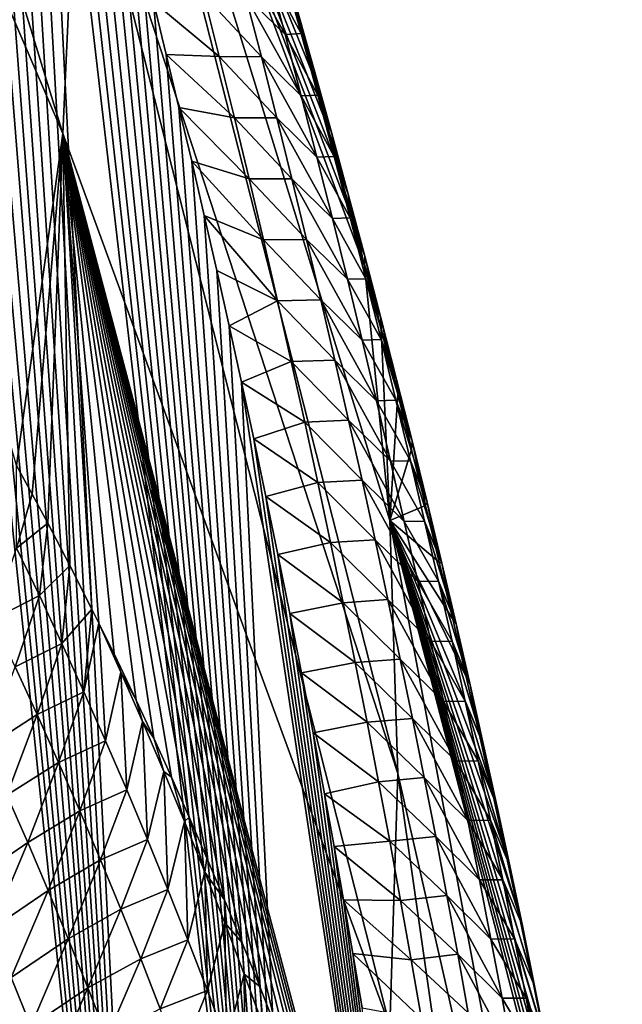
# Model space of a CAD drawing. Header units: metres. Extents: x -109 to 109, y -315 to 32.
# Tile 99 of 256: x -54.49 to -52.07, y -34.33 to -30.37. Entities that reach past the tile are written whole.
import ezdxf

# ---------------------------------------------------------------- set-up
doc = ezdxf.new("R2010")
doc.units = ezdxf.units.M
doc.layers.add('solid_K244242000C74_AAA', color=7, linetype='CONTINUOUS')

msp = doc.modelspace()

# ---------------------------------------------------------------- linework, layer by layer
at = {"layer": 'solid_K244242000C74_AAA'}
for points in [[(-54.318367, -30.826519, 41.142601), (-55.990108, -26.939627, 35.600857), (-55.924019, -25.589798, 36.546017)], [(-54.318367, -30.826519, 41.142601), (-55.924019, -25.589798, 36.546017), (-54.256847, -29.472313, 42.090824)], [(-53.92878, -38.100681, 62.200005), (-55.115574, -26.192484, 45.29525), (-55.194374, -25.946453, 45.025337)], [(-54.550083, -37.879993, 62.7192), (-53.92878, -38.100681, 62.200005), (-55.194374, -25.946453, 45.025337)], [(-53.92878, -38.100681, 62.200005), (-55.03648, -26.442333, 45.571667), (-55.115574, -26.192484, 45.29525)], [(-53.92878, -38.100681, 62.200005), (-54.957127, -26.69607, 45.854729), (-55.03648, -26.442333, 45.571667)], [(-53.92878, -38.100681, 62.200005), (-54.877605, -26.953911, 46.144901), (-54.957127, -26.69607, 45.854729)], [(-54.318367, -30.826519, 41.142601), (-54.505192, -32.16301, 40.18993), (-55.990108, -26.939627, 35.600857)], [(-53.92878, -38.100681, 62.200005), (-54.798023, -27.21608, 46.442657), (-54.877605, -26.953911, 46.144901)], [(-53.92878, -38.100681, 62.200005), (-54.734375, -27.429083, 46.686634), (-54.798023, -27.21608, 46.442657)], [(-53.92878, -38.100681, 62.200005), (-54.670696, -27.644894, 46.935513), (-54.734375, -27.429083, 46.686634)], [(-53.92878, -38.100681, 62.200005), (-54.606911, -27.863344, 47.188923), (-54.670696, -27.644894, 46.935513)], [(-53.92878, -38.100681, 62.200005), (-54.543087, -28.084564, 47.447155), (-54.606911, -27.863344, 47.188923)], [(-53.92878, -38.100681, 62.200005), (-54.479298, -28.30868, 47.710487), (-54.543087, -28.084564, 47.447155)], [(-54.318371, -28.118086, 43.039066), (-53.002499, -32.383602, 48.416306), (-52.969627, -33.4021, 47.703144)], [(-54.318371, -28.118086, 43.039066), (-52.969627, -33.4021, 47.703144), (-54.256847, -29.472313, 42.090824)], [(-54.318371, -28.118086, 43.039066), (-53.103603, -31.360294, 49.110256), (-53.002499, -32.383602, 48.416306)], [(-54.318371, -28.118086, 43.039066), (-53.155666, -31.164057, 48.874825), (-53.103603, -31.360294, 49.110256)], [(-54.318371, -28.118086, 43.039066), (-53.208004, -30.969498, 48.642593), (-53.155666, -31.164057, 48.874825)], [(-54.318371, -28.118086, 43.039066), (-53.26062, -30.776556, 48.413418), (-53.208004, -30.969498, 48.642593)], [(-54.318371, -28.118086, 43.039066), (-53.313461, -30.585323, 48.187508), (-53.26062, -30.776556, 48.413418)], [(-54.318371, -28.118086, 43.039066), (-53.38327, -30.336283, 47.895435), (-53.313461, -30.585323, 48.187508)], [(-53.92878, -38.100681, 62.200005), (-54.415611, -28.535822, 47.979206), (-54.479298, -28.30868, 47.710487)], [(-53.281342, -38.281532, 61.663597), (-54.352104, -28.766119, 48.253593), (-54.415611, -28.535822, 47.979206)], [(-53.92878, -38.100681, 62.200005), (-53.281342, -38.281532, 61.663597), (-54.415611, -28.535822, 47.979206)], [(-53.281342, -38.281532, 61.663597), (-54.288811, -28.999643, 48.533798), (-54.352104, -28.766119, 48.253593)], [(-53.281342, -38.281532, 61.663597), (-54.225555, -29.236103, 48.819115), (-54.288811, -28.999643, 48.533798)], [(-53.281342, -38.281532, 61.663597), (-54.162376, -29.475552, 49.109673), (-54.225555, -29.236103, 48.819115)], [(-53.002499, -34.420593, 46.98999), (-54.318367, -30.826519, 41.142601), (-54.256847, -29.472313, 42.090824)], [(-53.002499, -34.420593, 46.98999), (-54.256847, -29.472313, 42.090824), (-52.969627, -33.4021, 47.703144)], [(-53.281342, -38.281532, 61.663597), (-54.109859, -29.677479, 49.356056), (-54.162376, -29.475552, 49.109673)], [(-53.281342, -38.281532, 61.663597), (-54.057526, -29.881666, 49.606514), (-54.109859, -29.677479, 49.356056)], [(-53.281342, -38.281532, 61.663597), (-54.005432, -30.088198, 49.861233), (-54.057526, -29.881666, 49.606514)], [(-53.423763, -30.427469, 49.154411), (-53.647274, -30.025614, 49.084698), (-53.582664, -30.272457, 49.390663)], [(-53.489979, -30.179161, 48.846001), (-53.647274, -30.025614, 49.084698), (-53.423763, -30.427469, 49.154411)], [(-53.281342, -38.281532, 61.663597), (-53.953636, -30.297159, 50.120419), (-54.005432, -30.088198, 49.861233)], [(-53.489979, -30.179161, 48.846001), (-53.358562, -30.424383, 48.683342), (-53.42701, -30.175842, 48.375603)], [(-53.489979, -30.179161, 48.846001), (-53.423763, -30.427469, 49.154411), (-53.358562, -30.424383, 48.683342)], [(-53.42701, -30.175842, 48.375603), (-53.306854, -30.570095, 48.371387), (-53.377739, -30.318499, 48.060127)], [(-53.42701, -30.175842, 48.375603), (-53.358562, -30.424383, 48.683342), (-53.306854, -30.570095, 48.371387)], [(-53.750801, -30.268112, 49.765232), (-53.953636, -30.297159, 50.120419), (-53.688789, -30.515932, 50.074303)], [(-53.750801, -30.268112, 49.765232), (-53.519413, -30.518555, 49.697517), (-53.582664, -30.272457, 49.390663)], [(-53.750801, -30.268112, 49.765232), (-53.688789, -30.515932, 50.074303), (-53.519413, -30.518555, 49.697517)], [(-53.358955, -30.67502, 49.463707), (-53.582664, -30.272457, 49.390663), (-53.519413, -30.518555, 49.697517)], [(-53.423763, -30.427469, 49.154411), (-53.582664, -30.272457, 49.390663), (-53.358955, -30.67502, 49.463707)], [(-53.281342, -38.281532, 61.663597), (-53.902195, -30.508633, 50.384243), (-53.953636, -30.297159, 50.120419)], [(-53.688789, -30.515932, 50.074303), (-53.953636, -30.297159, 50.120419), (-53.902195, -30.508633, 50.384243)], [(-53.377739, -30.318499, 48.060127), (-53.313461, -30.585323, 48.187508), (-53.38327, -30.336283, 47.895435)], [(-53.377739, -30.318499, 48.060127), (-53.306854, -30.570095, 48.371387), (-53.313461, -30.585323, 48.187508)], [(-53.423763, -30.427469, 49.154411), (-53.291553, -30.67215, 48.991966), (-53.358562, -30.424383, 48.683342)], [(-53.423763, -30.427469, 49.154411), (-53.358955, -30.67502, 49.463707), (-53.291553, -30.67215, 48.991966)], [(-53.358562, -30.424383, 48.683342), (-53.237484, -30.820883, 48.683548), (-53.306854, -30.570095, 48.371387)], [(-53.358562, -30.424383, 48.683342), (-53.291553, -30.67215, 48.991966), (-53.237484, -30.820883, 48.683548)], [(-53.281342, -38.281532, 61.663597), (-53.850956, -30.722424, 50.652214), (-53.902195, -30.508633, 50.384243)], [(-53.62812, -30.76302, 50.384262), (-53.902195, -30.508633, 50.384243), (-53.850956, -30.722424, 50.652214)], [(-53.688789, -30.515932, 50.074303), (-53.902195, -30.508633, 50.384243), (-53.62812, -30.76302, 50.384262)], [(-53.688789, -30.515932, 50.074303), (-53.457512, -30.763926, 50.005234), (-53.519413, -30.518555, 49.697517)], [(-53.688789, -30.515932, 50.074303), (-53.62812, -30.76302, 50.384262), (-53.457512, -30.763926, 50.005234)], [(-53.295544, -30.921831, 49.773853), (-53.519413, -30.518555, 49.697517), (-53.457512, -30.763926, 50.005234)], [(-53.358955, -30.67502, 49.463707), (-53.519413, -30.518555, 49.697517), (-53.295544, -30.921831, 49.773853)], [(-53.306854, -30.570095, 48.371387), (-53.26062, -30.776556, 48.413418), (-53.313461, -30.585323, 48.187508)], [(-53.306854, -30.570095, 48.371387), (-53.237484, -30.820883, 48.683548), (-53.26062, -30.776556, 48.413418)], [(-53.358955, -30.67502, 49.463707), (-53.225979, -30.919159, 49.301449), (-53.291553, -30.67215, 48.991966)], [(-53.358955, -30.67502, 49.463707), (-53.295544, -30.921831, 49.773853), (-53.225979, -30.919159, 49.301449)], [(-53.291553, -30.67215, 48.991966), (-53.169605, -31.070887, 48.996582), (-53.237484, -30.820883, 48.683548)], [(-53.291553, -30.67215, 48.991966), (-53.225979, -30.919159, 49.301449), (-53.169605, -31.070887, 48.996582)], [(-53.281342, -38.281532, 61.663597), (-53.79987, -30.938459, 50.924145), (-53.850956, -30.722424, 50.652214)], [(-53.568787, -31.009382, 50.695084), (-53.850956, -30.722424, 50.652214), (-53.79987, -30.938459, 50.924145)], [(-53.62812, -30.76302, 50.384262), (-53.850956, -30.722424, 50.652214), (-53.568787, -31.009382, 50.695084)], [(-53.62812, -30.76302, 50.384262), (-53.39695, -31.008581, 50.313793), (-53.457512, -30.763926, 50.005234)], [(-53.62812, -30.76302, 50.384262), (-53.568787, -31.009382, 50.695084), (-53.39695, -31.008581, 50.313793)], [(-53.233517, -31.167919, 50.084839), (-53.457512, -30.763926, 50.005234), (-53.39695, -31.008581, 50.313793)], [(-53.295544, -30.921831, 49.773853), (-53.457512, -30.763926, 50.005234), (-53.233517, -31.167919, 50.084839)], [(-53.237484, -30.820883, 48.683548), (-53.208004, -30.969498, 48.642593), (-53.26062, -30.776556, 48.413418)], [(-54.442371, -32.277481, 40.426342), (-54.505192, -32.16301, 40.18993), (-54.318367, -30.826519, 41.142601)], [(-54.379425, -32.394695, 40.665867), (-54.442371, -32.277481, 40.426342), (-54.318367, -30.826519, 41.142601)], [(-54.290405, -32.564957, 41.009315), (-54.379425, -32.394695, 40.665867), (-54.318367, -30.826519, 41.142601)], [(-54.201324, -32.740417, 41.358696), (-54.290405, -32.564957, 41.009315), (-54.318367, -30.826519, 41.142601)], [(-54.173298, -32.796677, 41.469841), (-54.201324, -32.740417, 41.358696), (-54.318367, -30.826519, 41.142601)], [(-54.112274, -32.920982, 41.713917), (-54.173298, -32.796677, 41.469841), (-54.318367, -30.826519, 41.142601)], [(-54.023239, -33.107002, 42.075314), (-54.112274, -32.920982, 41.713917), (-54.318367, -30.826519, 41.142601)], [(-53.952011, -33.259975, 42.369106), (-54.023239, -33.107002, 42.075314), (-54.318367, -30.826519, 41.142601)], [(-53.880787, -33.416836, 42.667236), (-53.952011, -33.259975, 42.369106), (-54.318367, -30.826519, 41.142601)], [(-53.809566, -33.577763, 42.969875), (-53.880787, -33.416836, 42.667236), (-54.318367, -30.826519, 41.142601)], [(-53.738392, -33.742748, 43.277023), (-53.809566, -33.577763, 42.969875), (-54.318367, -30.826519, 41.142601)], [(-53.667419, -33.91132, 43.588203), (-53.738392, -33.742748, 43.277023), (-54.318367, -30.826519, 41.142601)], [(-53.596657, -34.083618, 43.903557), (-53.667419, -33.91132, 43.588203), (-54.318367, -30.826519, 41.142601)], [(-53.526108, -34.259865, 44.223293), (-53.596657, -34.083618, 43.903557), (-54.318367, -30.826519, 41.142601)], [(-53.455769, -34.440262, 44.547619), (-53.526108, -34.259865, 44.223293), (-54.318367, -30.826519, 41.142601)], [(-53.385643, -34.625027, 44.87674), (-53.455769, -34.440262, 44.547619), (-54.318367, -30.826519, 41.142601)], [(-53.315746, -34.814369, 45.210861), (-53.385643, -34.625027, 44.87674), (-54.318367, -30.826519, 41.142601)], [(-53.262325, -34.962753, 45.470516), (-53.315746, -34.814369, 45.210861), (-54.318367, -30.826519, 41.142601)], [(-53.209133, -35.113667, 45.732948), (-53.262325, -34.962753, 45.470516), (-54.318367, -30.826519, 41.142601)], [(-53.156219, -35.266953, 45.998001), (-53.209133, -35.113667, 45.732948), (-54.318367, -30.826519, 41.142601)], [(-53.103596, -35.422726, 46.265789), (-53.156219, -35.266953, 45.998001), (-54.318367, -30.826519, 41.142601)], [(-53.002499, -34.420593, 46.98999), (-53.103596, -35.422726, 46.265789), (-54.318367, -30.826519, 41.142601)], [(-53.237484, -30.820883, 48.683548), (-53.169605, -31.070887, 48.996582), (-53.208004, -30.969498, 48.642593)], [(-53.281342, -38.281532, 61.663597), (-53.749016, -31.156836, 51.200279), (-53.79987, -30.938459, 50.924145)], [(-53.51078, -31.255037, 51.006752), (-53.79987, -30.938459, 50.924145), (-53.749016, -31.156836, 51.200279)], [(-53.568787, -31.009382, 50.695084), (-53.79987, -30.938459, 50.924145), (-53.51078, -31.255037, 51.006752)], [(-53.295544, -30.921831, 49.773853), (-53.161819, -31.165432, 49.611763), (-53.225979, -30.919159, 49.301449)], [(-53.295544, -30.921831, 49.773853), (-53.233517, -31.167919, 50.084839), (-53.161819, -31.165432, 49.611763)], [(-53.225979, -30.919159, 49.301449), (-53.103218, -31.320124, 49.310463), (-53.169605, -31.070887, 48.996582)], [(-53.225979, -30.919159, 49.301449), (-53.161819, -31.165432, 49.611763), (-53.103218, -31.320124, 49.310463)], [(-53.169605, -31.070887, 48.996582), (-53.155666, -31.164057, 48.874825), (-53.208004, -30.969498, 48.642593)], [(-53.568787, -31.009382, 50.695084), (-53.337727, -31.252533, 50.623177), (-53.39695, -31.008581, 50.313793)], [(-53.568787, -31.009382, 50.695084), (-53.51078, -31.255037, 51.006752), (-53.337727, -31.252533, 50.623177)], [(-53.172871, -31.413296, 50.396637), (-53.39695, -31.008581, 50.313793), (-53.337727, -31.252533, 50.623177)], [(-53.233517, -31.167919, 50.084839), (-53.39695, -31.008581, 50.313793), (-53.172871, -31.413296, 50.396637)], [(-53.169605, -31.070887, 48.996582), (-53.103603, -31.360294, 49.110256), (-53.155666, -31.164057, 48.874825)], [(-53.169605, -31.070887, 48.996582), (-53.103218, -31.320124, 49.310463), (-53.103603, -31.360294, 49.110256)], [(-53.281342, -38.281532, 61.663597), (-53.698479, -31.377647, 51.480846), (-53.749016, -31.156836, 51.200279)], [(-53.454098, -31.499996, 51.319244), (-53.749016, -31.156836, 51.200279), (-53.698479, -31.377647, 51.480846)], [(-53.51078, -31.255037, 51.006752), (-53.749016, -31.156836, 51.200279), (-53.454098, -31.499996, 51.319244)], [(-53.233517, -31.167919, 50.084839), (-53.099075, -31.410982, 49.922894), (-53.161819, -31.165432, 49.611763)], [(-53.233517, -31.167919, 50.084839), (-53.172871, -31.413296, 50.396637), (-53.099075, -31.410982, 49.922894)], [(-53.161819, -31.165432, 49.611763), (-53.038303, -31.568615, 49.625168), (-53.103218, -31.320124, 49.310463)], [(-53.161819, -31.165432, 49.611763), (-53.099075, -31.410982, 49.922894), (-53.038303, -31.568615, 49.625168)], [(-53.51078, -31.255037, 51.006752), (-53.279835, -31.495798, 50.933357), (-53.337727, -31.252533, 50.623177)], [(-53.51078, -31.255037, 51.006752), (-53.454098, -31.499996, 51.319244), (-53.279835, -31.495798, 50.933357)], [(-53.113598, -31.657974, 50.709232), (-53.337727, -31.252533, 50.623177), (-53.279835, -31.495798, 50.933357)], [(-53.172871, -31.413296, 50.396637), (-53.337727, -31.252533, 50.623177), (-53.113598, -31.657974, 50.709232)], [(-53.103218, -31.320124, 49.310463), (-53.036709, -31.616621, 49.419655), (-53.103603, -31.360294, 49.110256)], [(-53.103218, -31.320124, 49.310463), (-53.038303, -31.568615, 49.625168), (-53.036709, -31.616621, 49.419655)], [(-53.281342, -38.281532, 61.663597), (-53.648338, -31.600992, 51.766087), (-53.698479, -31.377647, 51.480846)], [(-53.454098, -31.499996, 51.319244), (-53.698479, -31.377647, 51.480846), (-53.648338, -31.600992, 51.766087)], [(-53.002499, -32.383602, 48.416306), (-53.103603, -31.360294, 49.110256), (-53.036709, -31.616621, 49.419655)], [(-53.172871, -31.413296, 50.396637), (-53.037731, -31.655825, 50.234818), (-53.099075, -31.410982, 49.922894)], [(-53.172871, -31.413296, 50.396637), (-53.113598, -31.657974, 50.709232), (-53.037731, -31.655825, 50.234818)], [(-53.099075, -31.410982, 49.922894), (-52.974854, -31.816374, 49.940678), (-53.038303, -31.568615, 49.625168)], [(-53.099075, -31.410982, 49.922894), (-53.037731, -31.655825, 50.234818), (-52.974854, -31.816374, 49.940678)], [(-53.454098, -31.499996, 51.319244), (-53.648338, -31.600992, 51.766087), (-53.398727, -31.74427, 51.632534)], [(-53.454098, -31.499996, 51.319244), (-53.223263, -31.738384, 51.244324), (-53.279835, -31.495798, 50.933357)], [(-53.454098, -31.499996, 51.319244), (-53.398727, -31.74427, 51.632534), (-53.223263, -31.738384, 51.244324)], [(-53.055691, -31.90197, 51.022602), (-53.279835, -31.495798, 50.933357), (-53.223263, -31.738384, 51.244324)], [(-53.113598, -31.657974, 50.709232), (-53.279835, -31.495798, 50.933357), (-53.055691, -31.90197, 51.022602)], [(-53.038303, -31.568615, 49.625168), (-52.970299, -31.875996, 49.734955), (-53.036709, -31.616621, 49.419655)], [(-53.038303, -31.568615, 49.625168), (-52.974854, -31.816374, 49.940678), (-52.970299, -31.875996, 49.734955)], [(-53.281342, -38.281532, 61.663597), (-53.598675, -31.826965, 52.056236), (-53.648338, -31.600992, 51.766087)], [(-53.398727, -31.74427, 51.632534), (-53.648338, -31.600992, 51.766087), (-53.598675, -31.826965, 52.056236)], [(-53.002499, -32.383602, 48.416306), (-53.036709, -31.616621, 49.419655), (-52.970299, -31.875996, 49.734955)], [(-53.113598, -31.657974, 50.709232), (-52.977787, -31.899973, 50.547516), (-53.037731, -31.655825, 50.234818)], [(-53.113598, -31.657974, 50.709232), (-53.055691, -31.90197, 51.022602), (-52.977787, -31.899973, 50.547516)], [(-53.037731, -31.655825, 50.234818), (-52.912868, -32.063416, 50.256973), (-52.974854, -31.816374, 49.940678)], [(-53.037731, -31.655825, 50.234818), (-52.977787, -31.899973, 50.547516), (-52.912868, -32.063416, 50.256973)], [(-53.398727, -31.74427, 51.632534), (-53.168007, -31.980309, 51.556053), (-53.223263, -31.738384, 51.244324)], [(-52.999142, -32.145294, 51.336727), (-53.223263, -31.738384, 51.244324), (-53.168007, -31.980309, 51.556053)], [(-53.055691, -31.90197, 51.022602), (-53.223263, -31.738384, 51.244324), (-52.999142, -32.145294, 51.336727)], [(-53.398727, -31.74427, 51.632534), (-53.598675, -31.826965, 52.056236), (-53.344669, -31.987871, 51.946606)], [(-53.398727, -31.74427, 51.632534), (-53.344669, -31.987871, 51.946606), (-53.168007, -31.980309, 51.556053)], [(-52.974854, -31.816374, 49.940678), (-52.91431, -32.098682, 50.007496), (-52.970299, -31.875996, 49.734955)], [(-52.974854, -31.816374, 49.940678), (-52.912868, -32.063416, 50.256973), (-52.91431, -32.098682, 50.007496)], [(-52.608517, -38.421124, 61.111237), (-53.549572, -32.055664, 52.351524), (-53.598675, -31.826965, 52.056236)], [(-53.344669, -31.987871, 51.946606), (-53.598675, -31.826965, 52.056236), (-53.549572, -32.055664, 52.351524)], [(-53.281342, -38.281532, 61.663597), (-52.608517, -38.421124, 61.111237), (-53.598675, -31.826965, 52.056236)], [(-53.002499, -32.383602, 48.416306), (-52.970299, -31.875996, 49.734955), (-52.91431, -32.098682, 50.007496)], [(-53.055691, -31.90197, 51.022602), (-52.919231, -32.14344, 50.860973), (-52.977787, -31.899973, 50.547516)], [(-53.055691, -31.90197, 51.022602), (-52.999142, -32.145294, 51.336727), (-52.919231, -32.14344, 50.860973)], [(-52.977787, -31.899973, 50.547516), (-52.852329, -32.309753, 50.574039), (-52.912868, -32.063416, 50.256973)], [(-52.977787, -31.899973, 50.547516), (-52.919231, -32.14344, 50.860973), (-52.852329, -32.309753, 50.574039)], [(-53.344669, -31.987871, 51.946606), (-53.549572, -32.055664, 52.351524), (-53.291912, -32.230812, 52.261436)], [(-53.344669, -31.987871, 51.946606), (-53.114059, -32.221581, 51.868519), (-53.168007, -31.980309, 51.556053)], [(-53.344669, -31.987871, 51.946606), (-53.291912, -32.230812, 52.261436), (-53.114059, -32.221581, 51.868519)], [(-52.943947, -32.387962, 51.651588), (-53.168007, -31.980309, 51.556053), (-53.114059, -32.221581, 51.868519)], [(-52.999142, -32.145294, 51.336727), (-53.168007, -31.980309, 51.556053), (-52.943947, -32.387962, 51.651588)], [(-52.608517, -38.421124, 61.111237), (-53.50108, -32.287155, 52.652096), (-53.549572, -32.055664, 52.351524)], [(-53.291912, -32.230812, 52.261436), (-53.549572, -32.055664, 52.351524), (-53.50108, -32.287155, 52.652096)], [(-52.912868, -32.063416, 50.256973), (-52.858696, -32.323753, 50.284706), (-52.91431, -32.098682, 50.007496)], [(-52.912868, -32.063416, 50.256973), (-52.852329, -32.309753, 50.574039), (-52.858696, -32.323753, 50.284706)], [(-53.002499, -32.383602, 48.416306), (-52.91431, -32.098682, 50.007496), (-52.858696, -32.323753, 50.284706)], [(-54.505085, -32.494766, 40.258228), (-54.505192, -32.16301, 40.18993), (-54.442371, -32.277481, 40.426342)], [(-52.999142, -32.145294, 51.336727), (-52.862057, -32.386242, 51.175163), (-52.919231, -32.14344, 50.860973)], [(-52.999142, -32.145294, 51.336727), (-52.943947, -32.387962, 51.651588), (-52.862057, -32.386242, 51.175163)], [(-52.919231, -32.14344, 50.860973), (-52.793236, -32.555405, 50.89185), (-52.852329, -32.309753, 50.574039)], [(-52.919231, -32.14344, 50.860973), (-52.862057, -32.386242, 51.175163), (-52.793236, -32.555405, 50.89185)], [(-53.291912, -32.230812, 52.261436), (-53.50108, -32.287155, 52.652096), (-53.240456, -32.473099, 52.577011)], [(-53.291912, -32.230812, 52.261436), (-53.06142, -32.462212, 52.181709), (-53.114059, -32.221581, 51.868519)], [(-53.291912, -32.230812, 52.261436), (-53.240456, -32.473099, 52.577011), (-53.06142, -32.462212, 52.181709)], [(-52.890095, -32.629986, 51.967167), (-53.114059, -32.221581, 51.868519), (-53.06142, -32.462212, 52.181709)], [(-52.943947, -32.387962, 51.651588), (-53.114059, -32.221581, 51.868519), (-52.890095, -32.629986, 51.967167)], [(-54.505085, -32.494766, 40.258228), (-54.442371, -32.277481, 40.426342), (-54.379425, -32.394695, 40.665867)], [(-52.608517, -38.421124, 61.111237), (-53.452938, -32.521164, 52.957207), (-53.50108, -32.287155, 52.652096)], [(-53.240456, -32.473099, 52.577011), (-53.50108, -32.287155, 52.652096), (-53.452938, -32.521164, 52.957207)], [(-53.002499, -32.383602, 48.416306), (-52.858696, -32.323753, 50.284706), (-52.803474, -32.551285, 50.566784)], [(-52.852329, -32.309753, 50.574039), (-52.803474, -32.551285, 50.566784), (-52.858696, -32.323753, 50.284706)], [(-52.852329, -32.309753, 50.574039), (-52.793236, -32.555405, 50.89185), (-52.803474, -32.551285, 50.566784)], [(-54.412769, -32.686077, 40.614845), (-54.505085, -32.494766, 40.258228), (-54.379425, -32.394695, 40.665867)], [(-54.412769, -32.686077, 40.614845), (-54.379425, -32.394695, 40.665867), (-54.290405, -32.564957, 41.009315)], [(-53.002499, -32.383602, 48.416306), (-52.158936, -35.636108, 54.547443), (-52.06636, -37.366936, 53.365517)], [(-53.002499, -32.383602, 48.416306), (-52.201065, -35.400566, 54.233719), (-52.158936, -35.636108, 54.547443)], [(-53.002499, -32.383602, 48.416306), (-52.06636, -37.366936, 53.365517), (-52.969627, -33.4021, 47.703144)], [(-53.002499, -32.383602, 48.416306), (-52.244011, -35.167137, 53.924259), (-52.201065, -35.400566, 54.233719)], [(-53.002499, -32.383602, 48.416306), (-52.287746, -34.935741, 53.618828), (-52.244011, -35.167137, 53.924259)], [(-53.002499, -32.383602, 48.416306), (-52.332249, -34.706352, 53.317318), (-52.287746, -34.935741, 53.618828)], [(-53.002499, -32.383602, 48.416306), (-52.38195, -34.456657, 52.991074), (-52.332249, -34.706352, 53.317318)], [(-53.002499, -32.383602, 48.416306), (-52.432377, -34.209747, 52.670544), (-52.38195, -34.456657, 52.991074)], [(-53.002499, -32.383602, 48.416306), (-52.483498, -33.96553, 52.355488), (-52.432377, -34.209747, 52.670544)], [(-53.002499, -32.383602, 48.416306), (-52.535282, -33.723904, 52.045662), (-52.483498, -33.96553, 52.355488)], [(-53.002499, -32.383602, 48.416306), (-52.587708, -33.484768, 51.740826), (-52.535282, -33.723904, 52.045662)], [(-53.002499, -32.383602, 48.416306), (-52.640759, -33.248024, 51.440735), (-52.587708, -33.484768, 51.740826)], [(-53.002499, -32.383602, 48.416306), (-52.694416, -33.01358, 51.145153), (-52.640759, -33.248024, 51.440735)], [(-53.002499, -32.383602, 48.416306), (-52.748665, -32.78133, 50.853832), (-52.694416, -33.01358, 51.145153)], [(-53.002499, -32.383602, 48.416306), (-52.803474, -32.551285, 50.566784), (-52.748665, -32.78133, 50.853832)], [(-52.943947, -32.387962, 51.651588), (-52.806252, -32.628391, 51.490074), (-52.862057, -32.386242, 51.175163)], [(-52.943947, -32.387962, 51.651588), (-52.890095, -32.629986, 51.967167), (-52.806252, -32.628391, 51.490074)], [(-52.862057, -32.386242, 51.175163), (-52.735577, -32.800385, 51.210384), (-52.793236, -32.555405, 50.89185)], [(-52.862057, -32.386242, 51.175163), (-52.806252, -32.628391, 51.490074), (-52.735577, -32.800385, 51.210384)], [(-53.240456, -32.473099, 52.577011), (-53.452938, -32.521164, 52.957207), (-53.190296, -32.714745, 52.893311)], [(-53.240456, -32.473099, 52.577011), (-53.010078, -32.702213, 52.495609), (-53.06142, -32.462212, 52.181709)], [(-53.240456, -32.473099, 52.577011), (-53.190296, -32.714745, 52.893311), (-53.010078, -32.702213, 52.495609)], [(-52.837582, -32.871376, 52.283443), (-53.06142, -32.462212, 52.181709), (-53.010078, -32.702213, 52.495609)], [(-52.890095, -32.629986, 51.967167), (-53.06142, -32.462212, 52.181709), (-52.837582, -32.871376, 52.283443)], [(-54.601204, -32.782249, 40.158077), (-54.505085, -32.494766, 40.258228), (-54.412769, -32.686077, 40.614845)], [(-52.608517, -38.421124, 61.111237), (-53.405155, -32.757694, 53.266865), (-53.452938, -32.521164, 52.957207)], [(-53.190296, -32.714745, 52.893311), (-53.452938, -32.521164, 52.957207), (-53.405155, -32.757694, 53.266865)], [(-54.32225, -32.879185, 40.970802), (-54.412769, -32.686077, 40.614845), (-54.290405, -32.564957, 41.009315)], [(-54.32225, -32.879185, 40.970802), (-54.290405, -32.564957, 41.009315), (-54.201324, -32.740417, 41.358696)], [(-52.793236, -32.555405, 50.89185), (-52.748665, -32.78133, 50.853832), (-52.803474, -32.551285, 50.566784)], [(-52.793236, -32.555405, 50.89185), (-52.735577, -32.800385, 51.210384), (-52.748665, -32.78133, 50.853832)], [(-52.890095, -32.629986, 51.967167), (-52.751816, -32.8699, 51.805679), (-52.806252, -32.628391, 51.490074)], [(-52.890095, -32.629986, 51.967167), (-52.837582, -32.871376, 52.283443), (-52.751816, -32.8699, 51.805679)], [(-52.806252, -32.628391, 51.490074), (-52.67934, -33.044708, 51.529629), (-52.735577, -32.800385, 51.210384)], [(-52.806252, -32.628391, 51.490074), (-52.751816, -32.8699, 51.805679), (-52.67934, -33.044708, 51.529629)], [(-54.510956, -32.972282, 40.513153), (-54.601204, -32.782249, 40.158077), (-54.412769, -32.686077, 40.614845)], [(-54.510956, -32.972282, 40.513153), (-54.412769, -32.686077, 40.614845), (-54.32225, -32.879185, 40.970802)], [(-53.190296, -32.714745, 52.893311), (-53.405155, -32.757694, 53.266865), (-53.141426, -32.955757, 53.21032)], [(-53.190296, -32.714745, 52.893311), (-52.96003, -32.941589, 52.8102), (-53.010078, -32.702213, 52.495609)], [(-53.190296, -32.714745, 52.893311), (-53.141426, -32.955757, 53.21032), (-52.96003, -32.941589, 52.8102)], [(-52.786407, -33.112141, 52.600407), (-53.010078, -32.702213, 52.495609), (-52.96003, -32.941589, 52.8102)], [(-52.837582, -32.871376, 52.283443), (-53.010078, -32.702213, 52.495609), (-52.786407, -33.112141, 52.600407)], [(-54.233494, -33.074017, 41.32613), (-54.32225, -32.879185, 40.970802), (-54.201324, -32.740417, 41.358696)], [(-54.233494, -33.074017, 41.32613), (-54.201324, -32.740417, 41.358696), (-54.173298, -32.796677, 41.469841)], [(-52.608517, -38.421124, 61.111237), (-53.357841, -32.996857, 53.58136), (-53.405155, -32.757694, 53.266865)], [(-53.141426, -32.955757, 53.21032), (-53.405155, -32.757694, 53.266865), (-53.357841, -32.996857, 53.58136)], [(-54.146469, -33.270504, 41.680843), (-54.233494, -33.074017, 41.32613), (-54.173298, -32.796677, 41.469841)], [(-54.084404, -32.994289, 41.826164), (-54.173298, -32.796677, 41.469841), (-54.112274, -32.920982, 41.713917)], [(-54.146469, -33.270504, 41.680843), (-54.173298, -32.796677, 41.469841), (-54.084404, -32.994289, 41.826164)], [(-52.735577, -32.800385, 51.210384), (-52.694416, -33.01358, 51.145153), (-52.748665, -32.78133, 50.853832)], [(-52.735577, -32.800385, 51.210384), (-52.67934, -33.044708, 51.529629), (-52.694416, -33.01358, 51.145153)], [(-54.422443, -33.164124, 40.867619), (-54.510956, -32.972282, 40.513153), (-54.32225, -32.879185, 40.970802)], [(-54.422443, -33.164124, 40.867619), (-54.32225, -32.879185, 40.970802), (-54.233494, -33.074017, 41.32613)], [(-52.837582, -32.871376, 52.283443), (-52.698742, -33.110783, 52.121971), (-52.751816, -32.8699, 51.805679)], [(-52.837582, -32.871376, 52.283443), (-52.786407, -33.112141, 52.600407), (-52.698742, -33.110783, 52.121971)], [(-52.751816, -32.8699, 51.805679), (-52.624523, -33.288383, 51.849567), (-52.67934, -33.044708, 51.529629)], [(-52.751816, -32.8699, 51.805679), (-52.698742, -33.110783, 52.121971), (-52.624523, -33.288383, 51.849567)], [(-54.084404, -32.994289, 41.826164), (-54.112274, -32.920982, 41.713917), (-54.023239, -33.107002, 42.075314)], [(-53.141426, -32.955757, 53.21032), (-53.357841, -32.996857, 53.58136), (-53.093849, -33.19614, 53.528027)], [(-53.141426, -32.955757, 53.21032), (-52.911278, -33.180351, 53.125469), (-52.96003, -32.941589, 52.8102)], [(-53.141426, -32.955757, 53.21032), (-53.093849, -33.19614, 53.528027), (-52.911278, -33.180351, 53.125469)], [(-52.736561, -33.352287, 52.918045), (-52.96003, -32.941589, 52.8102), (-52.911278, -33.180351, 53.125469)], [(-52.786407, -33.112141, 52.600407), (-52.96003, -32.941589, 52.8102), (-52.736561, -33.352287, 52.918045)], [(-54.629684, -33.299107, 40.53064), (-54.510956, -32.972282, 40.513153), (-54.422443, -33.164124, 40.867619)], [(-54.061157, -33.468597, 42.034966), (-54.146469, -33.270504, 41.680843), (-54.084404, -32.994289, 41.826164)], [(-53.997463, -33.193169, 42.181091), (-54.084404, -32.994289, 41.826164), (-54.023239, -33.107002, 42.075314)], [(-54.061157, -33.468597, 42.034966), (-54.084404, -32.994289, 41.826164), (-53.997463, -33.193169, 42.181091)], [(-52.608517, -38.421124, 61.111237), (-53.311119, -33.238754, 53.900974), (-53.357841, -32.996857, 53.58136)], [(-53.093849, -33.19614, 53.528027), (-53.357841, -32.996857, 53.58136), (-53.311119, -33.238754, 53.900974)], [(-52.67934, -33.044708, 51.529629), (-52.640759, -33.248024, 51.440735), (-52.694416, -33.01358, 51.145153)], [(-52.67934, -33.044708, 51.529629), (-52.624523, -33.288383, 51.849567), (-52.640759, -33.248024, 51.440735)], [(-54.335636, -33.357697, 41.221485), (-54.422443, -33.164124, 40.867619), (-54.233494, -33.074017, 41.32613)], [(-54.335636, -33.357697, 41.221485), (-54.233494, -33.074017, 41.32613), (-54.146469, -33.270504, 41.680843)], [(-53.997463, -33.193169, 42.181091), (-54.023239, -33.107002, 42.075314), (-53.952011, -33.259975, 42.369106)], [(-52.786407, -33.112141, 52.600407), (-52.647022, -33.351044, 52.438931), (-52.698742, -33.110783, 52.121971)], [(-52.786407, -33.112141, 52.600407), (-52.736561, -33.352287, 52.918045), (-52.647022, -33.351044, 52.438931)], [(-52.698742, -33.110783, 52.121971), (-52.571121, -33.531425, 52.170185), (-52.624523, -33.288383, 51.849567)], [(-52.698742, -33.110783, 52.121971), (-52.647022, -33.351044, 52.438931), (-52.571121, -33.531425, 52.170185)], [(-54.544067, -33.488819, 40.881401), (-54.629684, -33.299107, 40.53064), (-54.422443, -33.164124, 40.867619)], [(-54.544067, -33.488819, 40.881401), (-54.422443, -33.164124, 40.867619), (-54.335636, -33.357697, 41.221485)], [(-53.977531, -33.668243, 42.388508), (-54.061157, -33.468597, 42.034966), (-53.997463, -33.193169, 42.181091)], [(-53.912258, -33.393585, 42.535416), (-53.997463, -33.193169, 42.181091), (-53.952011, -33.259975, 42.369106)], [(-53.977531, -33.668243, 42.388508), (-53.997463, -33.193169, 42.181091), (-53.912258, -33.393585, 42.535416)], [(-53.093849, -33.19614, 53.528027), (-53.311119, -33.238754, 53.900974), (-53.047554, -33.435905, 53.846413)], [(-53.093849, -33.19614, 53.528027), (-52.863811, -33.41851, 53.441399), (-52.911278, -33.180351, 53.125469)], [(-53.093849, -33.19614, 53.528027), (-53.047554, -33.435905, 53.846413), (-52.863811, -33.41851, 53.441399)], [(-52.688046, -33.591827, 53.236336), (-52.911278, -33.180351, 53.125469), (-52.863811, -33.41851, 53.441399)], [(-52.736561, -33.352287, 52.918045), (-52.911278, -33.180351, 53.125469), (-52.688046, -33.591827, 53.236336)], [(-52.608517, -38.421124, 61.111237), (-53.265099, -33.483501, 54.225998), (-53.311119, -33.238754, 53.900974)], [(-53.047554, -33.435905, 53.846413), (-53.311119, -33.238754, 53.900974), (-53.265099, -33.483501, 54.225998)], [(-54.250504, -33.552937, 41.574776), (-54.335636, -33.357697, 41.221485), (-54.146469, -33.270504, 41.680843)], [(-54.250504, -33.552937, 41.574776), (-54.146469, -33.270504, 41.680843), (-54.061157, -33.468597, 42.034966)], [(-53.912258, -33.393585, 42.535416), (-53.952011, -33.259975, 42.369106), (-53.880787, -33.416836, 42.667236)], [(-52.624523, -33.288383, 51.849567), (-52.587708, -33.484768, 51.740826), (-52.640759, -33.248024, 51.440735)], [(-52.624523, -33.288383, 51.849567), (-52.571121, -33.531425, 52.170185), (-52.587708, -33.484768, 51.740826)], [(-54.460064, -33.680241, 41.231613), (-54.544067, -33.488819, 40.881401), (-54.335636, -33.357697, 41.221485)], [(-54.460064, -33.680241, 41.231613), (-54.335636, -33.357697, 41.221485), (-54.250504, -33.552937, 41.574776)], [(-52.736561, -33.352287, 52.918045), (-52.596653, -33.590691, 52.756546), (-52.647022, -33.351044, 52.438931)], [(-52.736561, -33.352287, 52.918045), (-52.688046, -33.591827, 53.236336), (-52.596653, -33.590691, 52.756546)], [(-52.647022, -33.351044, 52.438931), (-52.519131, -33.773838, 52.491463), (-52.571121, -33.531425, 52.170185)], [(-52.647022, -33.351044, 52.438931), (-52.596653, -33.590691, 52.756546), (-52.519131, -33.773838, 52.491463)], [(-53.895576, -33.869389, 42.741489), (-53.977531, -33.668243, 42.388508), (-53.912258, -33.393585, 42.535416)], [(-53.828766, -33.595493, 42.889153), (-53.912258, -33.393585, 42.535416), (-53.880787, -33.416836, 42.667236)], [(-53.895576, -33.869389, 42.741489), (-53.912258, -33.393585, 42.535416), (-53.828766, -33.595493, 42.889153)], [(-52.158932, -39.069561, 52.143318), (-53.002499, -34.420593, 46.98999), (-52.969627, -33.4021, 47.703144)], [(-52.158932, -39.069561, 52.143318), (-52.969627, -33.4021, 47.703144), (-52.06636, -37.366936, 53.365517)], [(-53.828766, -33.595493, 42.889153), (-53.880787, -33.416836, 42.667236), (-53.809566, -33.577763, 42.969875)], [(-53.047554, -33.435905, 53.846413), (-53.265099, -33.483501, 54.225998), (-53.002541, -33.67506, 54.165459)], [(-53.047554, -33.435905, 53.846413), (-52.817627, -33.656071, 53.757977), (-52.863811, -33.41851, 53.441399)], [(-53.047554, -33.435905, 53.846413), (-53.002541, -33.67506, 54.165459), (-52.817627, -33.656071, 53.757977)], [(-52.64085, -33.830765, 53.555271), (-52.863811, -33.41851, 53.441399), (-52.817627, -33.656071, 53.757977)], [(-52.688046, -33.591827, 53.236336), (-52.863811, -33.41851, 53.441399), (-52.64085, -33.830765, 53.555271)], [(-54.167023, -33.74979, 41.927505), (-54.250504, -33.552937, 41.574776), (-54.061157, -33.468597, 42.034966)], [(-54.167023, -33.74979, 41.927505), (-54.061157, -33.468597, 42.034966), (-53.977531, -33.668243, 42.388508)], [(-52.608517, -38.421124, 61.111237), (-53.226299, -33.695633, 54.509113), (-53.265099, -33.483501, 54.225998)], [(-53.002541, -33.67506, 54.165459), (-53.265099, -33.483501, 54.225998), (-53.226299, -33.695633, 54.509113)], [(-52.571121, -33.531425, 52.170185), (-52.535282, -33.723904, 52.045662), (-52.587708, -33.484768, 51.740826)], [(-54.68932, -33.836468, 40.99638), (-54.544067, -33.488819, 40.881401), (-54.460064, -33.680241, 41.231613)], [(-54.377655, -33.873306, 41.581295), (-54.460064, -33.680241, 41.231613), (-54.250504, -33.552937, 41.574776)], [(-54.377655, -33.873306, 41.581295), (-54.250504, -33.552937, 41.574776), (-54.167023, -33.74979, 41.927505)], [(-52.571121, -33.531425, 52.170185), (-52.519131, -33.773838, 52.491463), (-52.535282, -33.723904, 52.045662)], [(-53.815262, -34.07198, 43.093929), (-53.895576, -33.869389, 42.741489), (-53.828766, -33.595493, 42.889153)], [(-53.746964, -33.79884, 43.242325), (-53.828766, -33.595493, 42.889153), (-53.809566, -33.577763, 42.969875)], [(-53.815262, -34.07198, 43.093929), (-53.828766, -33.595493, 42.889153), (-53.746964, -33.79884, 43.242325)], [(-53.746964, -33.79884, 43.242325), (-53.809566, -33.577763, 42.969875), (-53.738392, -33.742748, 43.277023)], [(-52.688046, -33.591827, 53.236336), (-52.547634, -33.829742, 53.074802), (-52.596653, -33.590691, 52.756546)], [(-52.688046, -33.591827, 53.236336), (-52.64085, -33.830765, 53.555271), (-52.547634, -33.829742, 53.074802)], [(-52.596653, -33.590691, 52.756546), (-52.468544, -34.015636, 52.813393), (-52.519131, -33.773838, 52.491463)], [(-52.596653, -33.590691, 52.756546), (-52.547634, -33.829742, 53.074802), (-52.468544, -34.015636, 52.813393)], [(-54.606991, -34.02903, 41.348537), (-54.68932, -33.836468, 40.99638), (-54.460064, -33.680241, 41.231613)], [(-54.606991, -34.02903, 41.348537), (-54.460064, -33.680241, 41.231613), (-54.377655, -33.873306, 41.581295)], [(-54.085178, -33.948204, 42.27969), (-54.167023, -33.74979, 41.927505), (-53.977531, -33.668243, 42.388508)], [(-54.085178, -33.948204, 42.27969), (-53.977531, -33.668243, 42.388508), (-53.895576, -33.869389, 42.741489)], [(-53.002541, -33.67506, 54.165459), (-53.226299, -33.695633, 54.509113), (-52.958805, -33.913612, 54.485161)], [(-53.002541, -33.67506, 54.165459), (-52.772724, -33.89304, 54.075191), (-52.817627, -33.656071, 53.757977)], [(-53.002541, -33.67506, 54.165459), (-52.958805, -33.913612, 54.485161), (-52.772724, -33.89304, 54.075191)], [(-52.594971, -34.069115, 53.874836), (-52.817627, -33.656071, 53.757977), (-52.772724, -33.89304, 54.075191)], [(-52.64085, -33.830765, 53.555271), (-52.817627, -33.656071, 53.757977), (-52.594971, -34.069115, 53.874836)], [(-52.608517, -38.421124, 61.111237), (-53.188175, -33.910007, 54.796593), (-53.226299, -33.695633, 54.509113)], [(-52.958805, -33.913612, 54.485161), (-53.226299, -33.695633, 54.509113), (-53.188175, -33.910007, 54.796593)], [(-54.296825, -34.067966, 41.930458), (-54.377655, -33.873306, 41.581295), (-54.167023, -33.74979, 41.927505)], [(-54.296825, -34.067966, 41.930458), (-54.167023, -33.74979, 41.927505), (-54.085178, -33.948204, 42.27969)], [(-53.746964, -33.79884, 43.242325), (-53.738392, -33.742748, 43.277023), (-53.667419, -33.91132, 43.588203)], [(-52.519131, -33.773838, 52.491463), (-52.483498, -33.96553, 52.355488), (-52.535282, -33.723904, 52.045662)], [(-53.736572, -34.27597, 43.445843), (-53.815262, -34.07198, 43.093929), (-53.746964, -33.79884, 43.242325)], [(-53.666824, -34.003571, 43.594948), (-53.746964, -33.79884, 43.242325), (-53.667419, -33.91132, 43.588203)], [(-53.736572, -34.27597, 43.445843), (-53.746964, -33.79884, 43.242325), (-53.666824, -34.003571, 43.594948)], [(-52.519131, -33.773838, 52.491463), (-52.468544, -34.015636, 52.813393), (-52.483498, -33.96553, 52.355488)], [(-52.64085, -33.830765, 53.555271), (-52.499954, -34.068195, 53.393688), (-52.547634, -33.829742, 53.074802)], [(-52.64085, -33.830765, 53.555271), (-52.594971, -34.069115, 53.874836), (-52.499954, -34.068195, 53.393688)], [(-52.547634, -33.829742, 53.074802), (-52.419353, -34.256828, 53.135956), (-52.468544, -34.015636, 52.813393)], [(-52.547634, -33.829742, 53.074802), (-52.499954, -34.068195, 53.393688), (-52.419353, -34.256828, 53.135956)], [(-54.526222, -34.223263, 41.700191), (-54.606991, -34.02903, 41.348537), (-54.377655, -33.873306, 41.581295)], [(-54.526222, -34.223263, 41.700191), (-54.377655, -33.873306, 41.581295), (-54.296825, -34.067966, 41.930458)], [(-54.004951, -34.148129, 42.631344), (-54.085178, -33.948204, 42.27969), (-53.895576, -33.869389, 42.741489)], [(-54.004951, -34.148129, 42.631344), (-53.895576, -33.869389, 42.741489), (-53.815262, -34.07198, 43.093929)], [(-53.666824, -34.003571, 43.594948), (-53.667419, -33.91132, 43.588203), (-53.596657, -34.083618, 43.903557)], [(-52.608517, -38.421124, 61.111237), (-53.150791, -34.12669, 55.0886), (-53.188175, -33.910007, 54.796593)], [(-52.916344, -34.151569, 54.805492), (-53.188175, -33.910007, 54.796593), (-53.150791, -34.12669, 55.0886)], [(-52.958805, -33.913612, 54.485161), (-53.188175, -33.910007, 54.796593), (-52.916344, -34.151569, 54.805492)], [(-52.958805, -33.913612, 54.485161), (-52.729099, -34.129429, 54.393021), (-52.772724, -33.89304, 54.075191)], [(-52.958805, -33.913612, 54.485161), (-52.916344, -34.151569, 54.805492), (-52.729099, -34.129429, 54.393021)], [(-52.550411, -34.306885, 54.195011), (-52.772724, -33.89304, 54.075191), (-52.729099, -34.129429, 54.393021)], [(-52.594971, -34.069115, 53.874836), (-52.772724, -33.89304, 54.075191), (-52.550411, -34.306885, 54.195011)], [(-54.217552, -34.264175, 42.27911), (-54.296825, -34.067966, 41.930458), (-54.085178, -33.948204, 42.27969)], [(-54.217552, -34.264175, 42.27911), (-54.085178, -33.948204, 42.27969), (-54.004951, -34.148129, 42.631344)], [(-52.468544, -34.015636, 52.813393), (-52.432377, -34.209747, 52.670544), (-52.483498, -33.96553, 52.355488)], [(-53.659489, -34.481312, 43.797241), (-53.736572, -34.27597, 43.445843), (-53.666824, -34.003571, 43.594948)], [(-53.588333, -34.209644, 43.947041), (-53.666824, -34.003571, 43.594948), (-53.596657, -34.083618, 43.903557)], [(-53.659489, -34.481312, 43.797241), (-53.666824, -34.003571, 43.594948), (-53.588333, -34.209644, 43.947041)], [(-52.468544, -34.015636, 52.813393), (-52.419353, -34.256828, 53.135956), (-52.432377, -34.209747, 52.670544)], [(-54.447002, -34.419121, 42.05135), (-54.526222, -34.223263, 41.700191), (-54.296825, -34.067966, 41.930458)], [(-54.447002, -34.419121, 42.05135), (-54.296825, -34.067966, 41.930458), (-54.217552, -34.264175, 42.27911)], [(-53.926315, -34.34951, 42.982475), (-54.004951, -34.148129, 42.631344), (-53.815262, -34.07198, 43.093929)], [(-53.926315, -34.34951, 42.982475), (-53.815262, -34.07198, 43.093929), (-53.736572, -34.27597, 43.445843)], [(-52.594971, -34.069115, 53.874836), (-52.453613, -34.306068, 53.713188), (-52.499954, -34.068195, 53.393688)], [(-52.594971, -34.069115, 53.874836), (-52.550411, -34.306885, 54.195011), (-52.453613, -34.306068, 53.713188)], [(-52.499954, -34.068195, 53.393688), (-52.371559, -34.497425, 53.459141), (-52.419353, -34.256828, 53.135956)], [(-52.499954, -34.068195, 53.393688), (-52.453613, -34.306068, 53.713188), (-52.371559, -34.497425, 53.459141)], [(-53.588333, -34.209644, 43.947041), (-53.596657, -34.083618, 43.903557), (-53.526108, -34.259865, 44.223293)], [(-54.13982, -34.461872, 42.62727), (-54.217552, -34.264175, 42.27911), (-54.004951, -34.148129, 42.631344)], [(-54.13982, -34.461872, 42.62727), (-54.004951, -34.148129, 42.631344), (-53.926315, -34.34951, 42.982475)], [(-52.608517, -38.421124, 61.111237), (-53.113895, -34.345478, 55.384525), (-53.150791, -34.12669, 55.0886)], [(-52.875153, -34.388935, 55.126446), (-53.150791, -34.12669, 55.0886), (-53.113895, -34.345478, 55.384525)], [(-52.916344, -34.151569, 54.805492), (-53.150791, -34.12669, 55.0886), (-52.875153, -34.388935, 55.126446)], [(-52.916344, -34.151569, 54.805492), (-52.686745, -34.365242, 54.71146), (-52.729099, -34.129429, 54.393021)], [(-52.916344, -34.151569, 54.805492), (-52.875153, -34.388935, 55.126446), (-52.686745, -34.365242, 54.71146)], [(-52.507156, -34.544079, 54.515789), (-52.729099, -34.129429, 54.393021), (-52.686745, -34.365242, 54.71146)], [(-52.550411, -34.306885, 54.195011), (-52.729099, -34.129429, 54.393021), (-52.507156, -34.544079, 54.515789)], [(-54.447002, -34.419121, 42.05135), (-54.74102, -34.472927, 41.712399), (-54.526222, -34.223263, 41.700191)], [(-53.583992, -34.687969, 44.148144), (-53.659489, -34.481312, 43.797241), (-53.588333, -34.209644, 43.947041)], [(-53.511475, -34.417023, 44.298615), (-53.588333, -34.209644, 43.947041), (-53.526108, -34.259865, 44.223293)], [(-53.583992, -34.687969, 44.148144), (-53.588333, -34.209644, 43.947041), (-53.511475, -34.417023, 44.298615)], [(-52.419353, -34.256828, 53.135956), (-52.38195, -34.456657, 52.991074), (-52.432377, -34.209747, 52.670544)], [(-54.369312, -34.616543, 42.402027), (-54.447002, -34.419121, 42.05135), (-54.217552, -34.264175, 42.27911)], [(-54.369312, -34.616543, 42.402027), (-54.217552, -34.264175, 42.27911), (-54.13982, -34.461872, 42.62727)], [(-53.849251, -34.552296, 43.333107), (-53.926315, -34.34951, 42.982475), (-53.736572, -34.27597, 43.445843)], [(-53.849251, -34.552296, 43.333107), (-53.736572, -34.27597, 43.445843), (-53.659489, -34.481312, 43.797241)], [(-53.511475, -34.417023, 44.298615), (-53.526108, -34.259865, 44.223293), (-53.455769, -34.440262, 44.547619)], [(-52.419353, -34.256828, 53.135956), (-52.371559, -34.497425, 53.459141), (-52.38195, -34.456657, 52.991074)], [(-52.550411, -34.306885, 54.195011), (-52.408607, -34.543369, 54.033283), (-52.453613, -34.306068, 53.713188)], [(-52.550411, -34.306885, 54.195011), (-52.507156, -34.544079, 54.515789), (-52.408607, -34.543369, 54.033283)], [(-52.453613, -34.306068, 53.713188), (-52.325153, -34.737434, 53.782928), (-52.371559, -34.497425, 53.459141)], [(-52.453613, -34.306068, 53.713188), (-52.408607, -34.543369, 54.033283), (-52.325153, -34.737434, 53.782928)]]:
    msp.add_3dface(points, dxfattribs=at)

doc.saveas('drawing.dxf')
